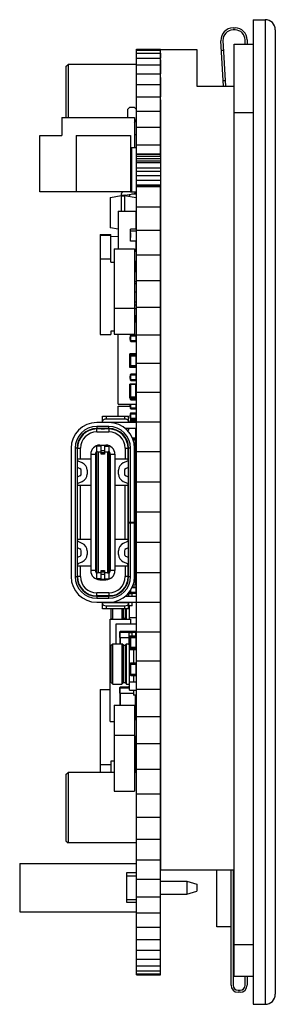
# Model space of a CAD drawing. Header units: millimetres. Extents: x -49 to 165, y -182 to -55.
# Tile 2 of 93: x -49 to -36, y -151 to -102. Entities that reach past the tile are written whole.
import ezdxf

# ---------------------------------------------------------------- set-up
doc = ezdxf.new("R2010")
doc.units = ezdxf.units.MM
doc.header["$LTSCALE"] = 1.21
doc.header["$MEASUREMENT"] = 0
doc.layers.get('0').update_dxf_attribs({"linetype": 'CONTINUOUS'})

msp = doc.modelspace()

# ---------------------------------------------------------------- linework, layer by layer
at = {"color": 7, "linetype": 'Continuous'}
for p, q in [((-37.416, -102.094), (-37.416, -151.054)), ((-37.416, -102.094), (-36.816, -102.094)), ((-36.816, -102.094), (-36.816, -151.054)), ((-38.416, -102.504), (-38.316, -102.504)), ((-38.316, -102.604), (-38.416, -102.604)), ((-36.316, -102.594), (-36.316, -150.554)), ((-38.887, -105.408), (-39.015, -103.138)), ((-38.915, -103.133), (-38.787, -105.408)), ((-38.366, -149.654), (-38.366, -103.304)), ((-38.366, -103.304), (-37.416, -103.304)), ((-37.816, -103.304), (-37.816, -103.104)), ((-37.716, -103.104), (-37.716, -103.304)), ((-43.216, -149.586), (-43.216, -103.562)), ((-43.216, -103.562), (-42.018, -103.562)), ((-43.216, -103.611), (-42.018, -103.611)), ((-43.216, -103.758), (-42.018, -103.758)), ((-42.018, -108.875), (-42.018, -103.562)), ((-42.016, -103.574), (-40.216, -103.574)), ((-42.016, -103.758), (-42.016, -104.003)), ((-40.216, -103.574), (-40.216, -105.408)), ((-38.887, -103.634), (-38.987, -103.634)), ((-43.216, -104.003), (-42.018, -104.003)), ((-42.016, -104.089), (-42.016, -104.782)), ((-43.216, -104.345), (-42.018, -104.345)), ((-43.216, -104.782), (-42.018, -104.782)), ((-42.016, -104.974), (-42.016, -105.934)), ((-38.803, -105.134), (-38.903, -105.134)), ((-43.216, -105.313), (-42.018, -105.313)), ((-40.216, -105.408), (-38.366, -105.408)), ((-43.216, -105.934), (-42.018, -105.934)), ((-42.016, -106.074), (-42.016, -144.374)), ((-43.216, -106.644), (-42.018, -106.644)), ((-38.366, -106.703), (-37.416, -106.703)), ((-43.216, -107.439), (-42.018, -107.439)), ((-43.216, -108.316), (-42.018, -108.316)), ((-43.216, -108.76), (-42.018, -108.76)), ((-43.216, -108.776), (-42.018, -108.776)), ((-43.216, -108.875), (-42.018, -108.875)), ((-43.216, -108.992), (-42.018, -108.992)), ((-43.216, -109.109), (-42.018, -109.109)), ((-43.216, -109.196), (-42.018, -109.196)), ((-43.216, -109.467), (-42.018, -109.467)), ((-43.216, -109.619), (-42.018, -109.619)), ((-43.216, -109.838), (-42.018, -109.838)), ((-43.216, -110.073), (-42.018, -110.073)), ((-43.216, -110.301), (-42.018, -110.301)), ((-43.216, -110.324), (-42.018, -110.324)), ((-43.216, -110.39), (-42.018, -110.39)), ((-42.018, -149.586), (-42.018, -110.324)), ((-43.216, -111.399), (-42.018, -111.399)), ((-43.216, -112.563), (-42.018, -112.563)), ((-43.216, -113.787), (-42.018, -113.787)), ((-43.216, -115.066), (-42.018, -115.066)), ((-43.216, -116.394), (-42.018, -116.394)), ((-43.216, -117.766), (-42.018, -117.766)), ((-43.216, -119.175), (-42.018, -119.175)), ((-43.216, -120.616), (-42.018, -120.616)), ((-43.216, -122.083), (-42.018, -122.083)), ((-43.216, -123.568), (-42.018, -123.568)), ((-43.216, -125.067), (-42.018, -125.067)), ((-43.216, -126.572), (-42.018, -126.572)), ((-43.216, -128.077), (-42.018, -128.077)), ((-43.216, -129.576), (-42.018, -129.576)), ((-43.216, -131.062), (-42.018, -131.062)), ((-43.216, -132.528), (-42.018, -132.528)), ((-43.216, -133.969), (-42.018, -133.969)), ((-43.216, -135.379), (-42.018, -135.379)), ((-43.216, -136.75), (-42.018, -136.75)), ((-43.216, -138.078), (-42.018, -138.078)), ((-43.216, -139.357), (-42.018, -139.357)), ((-43.216, -140.581), (-42.018, -140.581)), ((-43.216, -141.746), (-42.018, -141.746)), ((-43.216, -142.845), (-42.018, -142.845)), ((-43.216, -143.874), (-42.018, -143.874)), ((-42.016, -144.374), (-38.366, -144.374)), ((-39.216, -147.197), (-39.216, -144.374)), ((-38.516, -150.104), (-38.516, -144.374)), ((-38.416, -144.374), (-38.416, -150.104)), ((-43.216, -144.83), (-42.018, -144.83)), ((-43.216, -145.707), (-42.018, -145.707)), ((-43.216, -146.502), (-42.018, -146.502)), ((-43.216, -147.212), (-42.018, -147.212)), ((-38.516, -147.197), (-39.216, -147.197)), ((-43.216, -147.834), (-42.018, -147.834)), ((-38.366, -148.082), (-37.416, -148.082)), ((-43.216, -148.364), (-42.018, -148.364)), ((-43.216, -148.802), (-42.018, -148.802)), ((-43.216, -149.144), (-42.018, -149.144)), ((-43.216, -149.389), (-42.018, -149.389)), ((-43.216, -149.537), (-42.018, -149.537)), ((-43.216, -149.586), (-42.018, -149.586)), ((-38.366, -149.654), (-37.416, -149.654)), ((-37.816, -150.104), (-37.816, -149.654)), ((-37.716, -149.654), (-37.716, -150.104)), ((-38.166, -150.354), (-38.066, -150.354)), ((-38.066, -150.454), (-38.166, -150.454)), ((-37.416, -151.054), (-36.816, -151.054))]:
    msp.add_line(p, q, dxfattribs=at)
at = {"color": 6, "linetype": 'Continuous'}
for p, q in [((-46.716, -104.424), (-46.616, -104.324)), ((-46.716, -104.424), (-46.716, -106.955)), ((-46.616, -104.324), (-46.616, -106.955)), ((-43.216, -104.324), (-46.616, -104.324)), ((-43.566, -106.455), (-43.666, -106.555)), ((-43.666, -106.555), (-43.666, -106.955)), ((-43.316, -106.455), (-43.566, -106.455)), ((-43.216, -106.555), (-43.316, -106.455)), ((-46.916, -106.955), (-46.916, -107.855)), ((-46.916, -106.955), (-43.316, -106.955)), ((-43.316, -106.955), (-43.316, -108.455)), ((-43.316, -107.229), (-43.216, -107.055)), ((-48.016, -110.655), (-48.016, -107.855)), ((-48.016, -107.855), (-46.916, -107.855)), ((-46.216, -107.855), (-46.216, -110.655)), ((-46.216, -107.855), (-43.516, -107.855)), ((-43.516, -107.855), (-43.516, -110.655)), ((-43.216, -107.824), (-43.316, -107.824)), ((-43.516, -108.455), (-43.466, -108.455)), ((-43.466, -108.455), (-43.466, -110.655)), ((-43.466, -108.455), (-43.216, -108.455)), ((-46.216, -110.655), (-48.016, -110.655)), ((-43.516, -110.655), (-46.216, -110.655)), ((-44.516, -110.948), (-44.516, -112.426)), ((-44.516, -110.948), (-44.5, -110.948)), ((-44.5, -110.928), (-43.981, -110.837)), ((-43.981, -110.857), (-44.5, -110.948)), ((-44.5, -110.948), (-44.5, -110.928)), ((-44.5, -112.426), (-44.5, -110.948)), ((-43.981, -110.819), (-43.981, -110.837)), ((-43.801, -110.837), (-43.981, -110.837)), ((-43.981, -110.857), (-43.981, -110.837)), ((-43.981, -110.857), (-43.981, -111.616)), ((-43.981, -110.857), (-43.801, -110.857)), ((-43.801, -110.837), (-43.233, -110.937)), ((-43.801, -110.857), (-43.801, -110.837)), ((-43.801, -110.857), (-43.801, -111.616)), ((-43.233, -110.957), (-43.801, -110.857)), ((-43.784, -110.817), (-43.371, -110.759)), ((-43.551, -110.881), (-43.551, -110.861)), ((-43.541, -110.861), (-43.551, -110.861)), ((-43.541, -110.883), (-43.541, -110.783)), ((-43.516, -110.655), (-43.466, -110.655)), ((-43.466, -110.655), (-43.216, -110.655)), ((-43.216, -110.77), (-43.45, -110.77)), ((-43.233, -110.937), (-43.233, -110.957)), ((-43.233, -110.957), (-43.233, -112.417)), ((-44.116, -111.616), (-44.116, -113.493)), ((-44.116, -111.616), (-43.236, -111.616)), ((-43.236, -112.504), (-43.236, -111.616)), ((-44.5, -112.426), (-44.516, -112.426)), ((-44.5, -112.426), (-44.116, -112.494)), ((-44.5, -112.446), (-44.5, -112.426)), ((-44.116, -112.513), (-44.5, -112.446)), ((-43.516, -113.103), (-43.516, -112.504)), ((-43.216, -112.504), (-43.516, -112.504)), ((-43.216, -112.603), (-43.516, -112.603)), ((-43.236, -112.418), (-43.233, -112.417)), ((-43.233, -112.437), (-43.236, -112.437)), ((-43.233, -112.417), (-43.233, -112.437)), ((-45.016, -112.773), (-45.016, -117.754)), ((-45.016, -112.773), (-44.488, -112.773)), ((-45.016, -112.807), (-44.488, -112.807)), ((-44.488, -114.153), (-44.488, -112.773)), ((-44.488, -112.866), (-44.116, -112.868)), ((-43.517, -112.688), (-43.517, -112.919)), ((-43.517, -112.688), (-43.516, -112.688)), ((-43.517, -112.723), (-43.516, -112.723)), ((-43.517, -112.763), (-43.516, -112.763)), ((-43.516, -112.77), (-43.517, -112.77)), ((-43.517, -112.792), (-43.516, -112.792)), ((-43.517, -112.799), (-43.516, -112.799)), ((-43.517, -112.858), (-43.516, -112.858)), ((-43.517, -112.919), (-43.516, -112.919)), ((-44.316, -113.493), (-44.316, -117.738)), ((-44.316, -113.493), (-43.318, -113.493)), ((-43.216, -113.103), (-43.516, -113.103)), ((-43.318, -113.493), (-43.318, -117.738)), ((-43.252, -113.524), (-43.318, -113.524)), ((-43.318, -113.544), (-43.232, -113.544)), ((-43.252, -113.524), (-43.252, -113.616)), ((-43.236, -113.531), (-43.236, -113.103)), ((-43.236, -113.187), (-43.216, -113.187)), ((-43.232, -113.616), (-43.232, -113.544)), ((-45.016, -113.981), (-44.488, -113.981)), ((-43.216, -113.616), (-43.318, -113.616)), ((-44.488, -114.153), (-44.316, -114.153)), ((-43.216, -114.116), (-43.318, -114.116)), ((-43.236, -114.629), (-43.236, -114.116)), ((-43.236, -114.292), (-43.216, -114.292)), ((-43.236, -114.376), (-43.216, -114.376)), ((-43.216, -114.629), (-43.318, -114.629)), ((-43.216, -115.129), (-43.318, -115.129)), ((-43.318, -115.204), (-43.216, -115.204)), ((-43.216, -115.643), (-43.318, -115.643)), ((-44.316, -116.438), (-43.318, -116.438)), ((-43.216, -116.143), (-43.318, -116.143)), ((-43.318, -116.276), (-43.216, -116.276)), ((-43.216, -116.476), (-43.318, -116.476)), ((-43.247, -116.818), (-43.318, -116.818)), ((-43.318, -116.849), (-43.216, -116.849)), ((-43.247, -116.818), (-43.247, -117.123)), ((-43.247, -117.093), (-43.318, -117.093)), ((-43.318, -117.123), (-43.247, -117.123)), ((-43.318, -117.123), (-43.247, -117.123)), ((-43.236, -117.121), (-43.236, -117.788)), ((-45.016, -117.754), (-44.488, -117.754)), ((-44.488, -117.582), (-44.488, -117.754)), ((-44.316, -117.582), (-44.488, -117.582)), ((-44.316, -117.738), (-43.318, -117.738)), ((-44.116, -121.205), (-44.116, -117.738)), ((-43.523, -117.888), (-43.521, -117.888)), ((-43.523, -117.996), (-43.523, -117.889)), ((-43.523, -117.933), (-43.521, -117.933)), ((-43.521, -117.951), (-43.523, -117.951)), ((-43.521, -117.817), (-43.521, -118.061)), ((-43.521, -117.817), (-43.216, -117.817)), ((-43.49, -118.091), (-43.49, -117.786)), ((-43.247, -117.786), (-43.49, -117.786)), ((-43.247, -117.786), (-43.247, -118.091)), ((-43.236, -117.574), (-43.216, -117.574)), ((-43.216, -117.674), (-43.236, -117.674)), ((-43.216, -117.674), (-43.236, -117.674)), ((-43.236, -117.713), (-43.216, -117.713)), ((-43.523, -117.995), (-43.521, -117.995)), ((-43.523, -117.996), (-43.521, -117.996)), ((-43.247, -118.061), (-43.521, -118.061)), ((-43.49, -118.091), (-43.247, -118.091)), ((-43.49, -118.091), (-43.247, -118.091)), ((-43.236, -118.089), (-43.236, -118.713)), ((-43.236, -118.292), (-43.216, -118.292)), ((-43.221, -118.076), (-43.216, -118.076)), ((-43.216, -118.276), (-43.221, -118.276)), ((-43.551, -118.951), (-43.551, -118.849)), ((-43.541, -118.849), (-43.551, -118.849)), ((-43.541, -118.899), (-43.551, -118.899)), ((-43.541, -118.951), (-43.551, -118.951)), ((-43.551, -119.066), (-43.551, -118.964)), ((-43.541, -118.964), (-43.551, -118.964)), ((-43.541, -118.97), (-43.551, -118.97)), ((-43.541, -119.393), (-43.541, -118.713)), ((-43.216, -118.713), (-43.541, -118.713)), ((-43.541, -118.763), (-43.516, -118.763)), ((-43.541, -118.813), (-43.521, -118.813)), ((-43.523, -118.927), (-43.523, -118.853)), ((-43.523, -118.853), (-43.521, -118.853)), ((-43.523, -118.864), (-43.521, -118.864)), ((-43.521, -118.916), (-43.523, -118.916)), ((-43.523, -118.927), (-43.521, -118.927)), ((-43.523, -119.029), (-43.523, -118.955)), ((-43.521, -118.955), (-43.523, -118.955)), ((-43.521, -118.778), (-43.521, -119.327)), ((-43.521, -118.778), (-43.216, -118.778)), ((-43.521, -118.809), (-43.216, -118.809)), ((-43.516, -118.738), (-43.516, -118.762)), ((-43.241, -118.738), (-43.516, -118.738)), ((-43.49, -119.357), (-43.49, -118.748)), ((-43.247, -118.748), (-43.49, -118.748)), ((-43.247, -118.748), (-43.247, -119.357)), ((-43.241, -118.738), (-43.241, -118.748)), ((-43.236, -118.576), (-43.216, -118.576)), ((-43.541, -119.019), (-43.551, -119.019)), ((-43.541, -119.064), (-43.551, -119.064)), ((-43.541, -119.066), (-43.551, -119.066)), ((-43.551, -119.181), (-43.551, -119.079)), ((-43.541, -119.079), (-43.551, -119.079)), ((-43.541, -119.13), (-43.551, -119.13)), ((-43.541, -119.181), (-43.551, -119.181)), ((-43.551, -119.254), (-43.551, -119.218)), ((-43.541, -119.218), (-43.551, -119.218)), ((-43.541, -119.227), (-43.551, -119.227)), ((-43.541, -119.254), (-43.551, -119.254)), ((-43.541, -119.293), (-43.521, -119.293)), ((-43.541, -119.343), (-43.516, -119.343)), ((-43.216, -119.393), (-43.541, -119.393)), ((-43.523, -118.992), (-43.521, -118.992)), ((-43.521, -119.029), (-43.523, -119.029)), ((-43.523, -119.136), (-43.523, -119.059)), ((-43.523, -119.059), (-43.521, -119.059)), ((-43.523, -119.136), (-43.521, -119.136)), ((-43.523, -119.233), (-43.523, -119.16)), ((-43.521, -119.16), (-43.523, -119.16)), ((-43.523, -119.196), (-43.521, -119.196)), ((-43.521, -119.233), (-43.523, -119.233)), ((-43.521, -119.296), (-43.216, -119.296)), ((-43.247, -119.327), (-43.521, -119.327)), ((-43.516, -119.343), (-43.516, -119.368)), ((-43.241, -119.368), (-43.516, -119.368)), ((-43.49, -119.357), (-43.247, -119.357)), ((-43.241, -119.357), (-43.241, -119.368)), ((-43.236, -119.393), (-43.236, -119.725)), ((-43.236, -119.44), (-43.216, -119.44)), ((-43.216, -119.437), (-43.216, -119.437)), ((-43.523, -119.932), (-43.523, -119.825)), ((-43.523, -119.825), (-43.521, -119.825)), ((-43.523, -119.869), (-43.521, -119.869)), ((-43.521, -119.887), (-43.523, -119.887)), ((-43.523, -119.932), (-43.521, -119.932)), ((-43.521, -119.753), (-43.521, -119.997)), ((-43.521, -119.753), (-43.216, -119.753)), ((-43.49, -120.028), (-43.49, -119.723)), ((-43.247, -119.723), (-43.49, -119.723)), ((-43.247, -119.723), (-43.247, -120.028)), ((-43.551, -120.774), (-43.551, -120.349)), ((-43.541, -120.349), (-43.551, -120.349)), ((-43.541, -120.362), (-43.551, -120.362)), ((-43.541, -120.385), (-43.551, -120.385)), ((-43.541, -120.419), (-43.551, -120.419)), ((-43.541, -120.422), (-43.551, -120.422)), ((-43.541, -120.913), (-43.541, -120.211)), ((-43.216, -120.211), (-43.541, -120.211)), ((-43.541, -120.261), (-43.516, -120.261)), ((-43.516, -120.311), (-43.541, -120.311)), ((-43.247, -119.997), (-43.521, -119.997)), ((-43.516, -120.236), (-43.516, -120.866)), ((-43.241, -120.236), (-43.516, -120.236)), ((-43.49, -120.028), (-43.247, -120.028)), ((-43.241, -120.866), (-43.241, -120.236)), ((-43.216, -120.311), (-43.241, -120.311)), ((-43.241, -120.333), (-43.216, -120.333)), ((-43.236, -120.025), (-43.236, -120.211)), ((-43.541, -120.474), (-43.551, -120.474)), ((-43.541, -120.524), (-43.551, -120.524)), ((-43.541, -120.537), (-43.551, -120.537)), ((-43.541, -120.639), (-43.551, -120.639)), ((-43.541, -120.65), (-43.551, -120.65)), ((-43.541, -120.653), (-43.551, -120.653)), ((-43.541, -120.704), (-43.551, -120.704)), ((-43.541, -120.755), (-43.551, -120.755)), ((-43.541, -120.774), (-43.551, -120.774)), ((-43.516, -120.791), (-43.541, -120.791)), ((-43.541, -120.841), (-43.516, -120.841)), ((-43.216, -120.891), (-43.541, -120.891)), ((-43.216, -120.913), (-43.541, -120.913)), ((-43.521, -120.913), (-43.521, -120.965)), ((-43.241, -120.866), (-43.516, -120.866)), ((-43.49, -120.996), (-43.49, -120.913)), ((-43.247, -120.913), (-43.247, -120.996)), ((-43.216, -120.791), (-43.241, -120.791)), ((-44.116, -121.205), (-43.236, -121.205)), ((-44.116, -121.805), (-44.116, -121.304)), ((-44.116, -121.304), (-43.523, -121.304)), ((-43.523, -121.345), (-43.523, -121.238)), ((-43.523, -121.238), (-43.521, -121.238)), ((-43.523, -121.282), (-43.521, -121.282)), ((-43.521, -121.3), (-43.523, -121.3)), ((-43.523, -121.345), (-43.521, -121.345)), ((-43.247, -120.965), (-43.521, -120.965)), ((-43.521, -121.205), (-43.521, -121.41)), ((-43.247, -121.41), (-43.521, -121.41)), ((-43.49, -120.996), (-43.247, -120.996)), ((-43.49, -121.441), (-43.49, -121.205)), ((-43.247, -121.205), (-43.247, -121.441)), ((-43.236, -120.994), (-43.236, -121.205)), ((-43.236, -121.166), (-43.216, -121.166)), ((-44.906, -122.125), (-44.906, -121.805)), ((-44.906, -121.805), (-43.606, -121.805)), ((-44.706, -121.955), (-44.706, -121.805)), ((-43.806, -121.805), (-43.806, -121.955)), ((-43.606, -122.125), (-43.606, -121.805)), ((-43.523, -121.868), (-43.523, -121.761)), ((-43.523, -121.761), (-43.521, -121.761)), ((-43.523, -121.806), (-43.521, -121.806)), ((-43.521, -121.823), (-43.523, -121.823)), ((-43.523, -121.868), (-43.521, -121.868)), ((-43.521, -121.689), (-43.521, -121.933)), ((-43.521, -121.689), (-43.216, -121.689)), ((-43.49, -121.441), (-43.247, -121.441)), ((-43.49, -121.964), (-43.49, -121.659)), ((-43.247, -121.659), (-43.49, -121.659)), ((-43.247, -121.659), (-43.247, -121.964)), ((-43.236, -121.438), (-43.236, -121.661)), ((-43.216, -122.125), (-45.186, -122.125)), ((-45.186, -122.325), (-45.186, -122.425)), ((-44.586, -122.325), (-45.186, -122.325)), ((-44.906, -122.105), (-43.606, -122.105)), ((-43.806, -121.955), (-44.706, -121.955)), ((-44.586, -122.425), (-44.586, -122.325)), ((-44.506, -122.105), (-44.506, -122.125)), ((-44.356, -122.125), (-44.356, -122.105)), ((-44.156, -122.105), (-44.156, -122.125)), ((-44.006, -122.125), (-44.006, -122.105)), ((-43.262, -122.113), (-43.606, -122.113)), ((-43.523, -122.113), (-43.523, -122.101)), ((-43.523, -122.101), (-43.521, -122.101)), ((-43.247, -121.933), (-43.521, -121.933)), ((-43.521, -122.03), (-43.521, -122.113)), ((-43.521, -122.03), (-43.216, -122.03)), ((-43.49, -121.964), (-43.247, -121.964)), ((-43.49, -122.113), (-43.49, -121.999)), ((-43.247, -121.999), (-43.49, -121.999)), ((-43.262, -122.113), (-43.262, -122.125)), ((-43.247, -121.999), (-43.247, -122.117)), ((-43.236, -121.962), (-43.236, -122.001)), ((-45.856, -122.69), (-45.856, -122.717)), ((-45.736, -122.595), (-45.701, -122.595)), ((-44.586, -122.425), (-45.186, -122.425)), ((-45.186, -122.595), (-45.186, -122.445)), ((-44.393, -122.445), (-45.186, -122.445)), ((-45.186, -122.595), (-44.586, -122.595)), ((-44.961, -122.445), (-44.961, -122.425)), ((-44.961, -122.439), (-44.811, -122.439)), ((-44.811, -122.425), (-44.811, -122.445)), ((-44.586, -122.445), (-44.586, -122.595)), ((-43.216, -122.425), (-43.762, -122.425)), ((-43.696, -122.445), (-43.742, -122.445)), ((-43.696, -122.487), (-43.696, -122.445)), ((-43.648, -122.54), (-43.606, -122.505)), ((-43.606, -122.425), (-43.606, -122.505)), ((-43.262, -122.425), (-43.262, -122.933)), ((-43.232, -122.903), (-43.232, -122.425)), ((-43.232, -122.657), (-43.216, -122.657)), ((-45.196, -123.3), (-45.196, -129.89)), ((-44.961, -123.3), (-45.196, -123.3)), ((-45.036, -123.3), (-45.036, -123.25)), ((-45.036, -123.25), (-44.736, -123.25)), ((-44.961, -123.7), (-44.961, -123.25)), ((-44.961, -123.257), (-44.811, -123.257)), ((-44.811, -123.25), (-44.811, -123.7)), ((-44.811, -123.3), (-44.576, -123.3)), ((-44.736, -123.25), (-44.736, -123.3)), ((-44.576, -129.89), (-44.576, -123.3)), ((-43.232, -122.903), (-43.412, -122.903)), ((-43.399, -122.933), (-43.262, -122.933)), ((-43.262, -122.984), (-43.378, -122.984)), ((-43.256, -122.995), (-43.375, -122.995)), ((-43.262, -122.984), (-43.262, -122.995)), ((-43.256, -130.195), (-43.256, -122.995)), ((-43.256, -123.014), (-43.232, -123.014)), ((-43.256, -123.145), (-43.216, -123.145)), ((-43.253, -122.932), (-43.247, -122.932)), ((-43.247, -122.929), (-43.247, -122.932)), ((-43.236, -122.93), (-43.236, -122.998)), ((-43.232, -123.145), (-43.232, -123.014)), ((-46.466, -123.405), (-46.466, -129.785)), ((-46.266, -123.405), (-46.266, -129.785)), ((-46.166, -123.405), (-46.266, -123.405)), ((-46.166, -123.405), (-46.166, -129.785)), ((-46.146, -124.013), (-46.146, -123.4)), ((-46.146, -123.405), (-45.996, -123.405)), ((-45.996, -123.945), (-45.996, -123.405)), ((-45.486, -123.7), (-45.486, -129.49)), ((-45.486, -123.7), (-45.256, -123.7)), ((-45.256, -123.7), (-45.256, -129.49)), ((-45.236, -123.67), (-45.236, -124.02)), ((-45.236, -123.67), (-45.201, -123.67)), ((-45.196, -123.556), (-45.111, -123.59)), ((-45.111, -123.59), (-45.111, -129.6)), ((-45.111, -123.59), (-44.961, -123.59)), ((-44.811, -123.525), (-44.961, -123.525)), ((-44.961, -123.618), (-44.811, -123.618)), ((-44.811, -123.7), (-44.961, -123.7)), ((-44.811, -123.59), (-44.661, -123.59)), ((-44.661, -123.59), (-44.576, -123.556)), ((-44.661, -123.59), (-44.661, -129.6)), ((-44.575, -123.67), (-44.57, -123.67)), ((-44.57, -123.67), (-44.536, -123.67)), ((-44.536, -125.52), (-44.536, -123.67)), ((-44.516, -123.7), (-44.516, -129.49)), ((-44.516, -123.7), (-44.286, -123.7)), ((-44.286, -123.7), (-44.286, -129.49)), ((-43.776, -123.405), (-43.776, -123.945)), ((-43.776, -123.405), (-43.626, -123.405)), ((-43.626, -124.013), (-43.626, -123.4)), ((-43.606, -129.785), (-43.606, -123.405)), ((-43.506, -123.405), (-43.606, -123.405)), ((-43.506, -127.095), (-43.506, -123.405)), ((-43.306, -129.785), (-43.306, -123.405)), ((-43.216, -123.395), (-43.256, -123.395)), ((-43.256, -123.41), (-43.216, -123.41)), ((-43.256, -123.455), (-43.216, -123.455)), ((-43.232, -123.41), (-43.232, -123.395)), ((-46.166, -124.347), (-46.025, -124.409)), ((-45.486, -123.945), (-46.146, -123.945)), ((-46.146, -124.833), (-46.146, -124.356)), ((-45.905, -124.135), (-46.106, -124.046)), ((-45.196, -124.02), (-45.236, -124.02)), ((-44.536, -124.02), (-44.576, -124.02)), ((-43.626, -123.945), (-44.286, -123.945)), ((-43.665, -124.046), (-43.867, -124.135)), ((-43.746, -124.409), (-43.606, -124.347)), ((-43.626, -124.356), (-43.626, -124.833)), ((-43.306, -124.245), (-43.256, -124.245)), ((-43.256, -123.955), (-43.216, -123.955)), ((-43.216, -124.185), (-43.256, -124.185)), ((-43.256, -124.205), (-43.216, -124.205)), ((-46.025, -124.78), (-46.166, -124.842)), ((-45.966, -124.689), (-45.966, -124.501)), ((-45.666, -124.501), (-45.666, -124.689)), ((-44.106, -124.689), (-44.106, -124.501)), ((-43.806, -124.501), (-43.806, -124.689)), ((-43.606, -124.842), (-43.746, -124.78)), ((-43.626, -124.625), (-43.606, -124.625)), ((-43.306, -124.625), (-43.256, -124.625)), ((-43.216, -124.445), (-43.256, -124.445)), ((-43.256, -124.745), (-43.216, -124.745)), ((-43.217, -124.458), (-43.216, -124.458)), ((-43.216, -124.658), (-43.217, -124.658)), ((-46.146, -128.013), (-46.146, -125.176)), ((-46.146, -125.245), (-45.486, -125.245)), ((-46.106, -125.143), (-45.905, -125.055)), ((-45.996, -127.945), (-45.996, -125.245)), ((-45.236, -125.17), (-45.236, -125.52)), ((-45.236, -125.17), (-45.196, -125.17)), ((-44.576, -125.17), (-44.536, -125.17)), ((-44.286, -125.245), (-43.626, -125.245)), ((-43.867, -125.055), (-43.665, -125.143)), ((-43.776, -127.945), (-43.776, -125.245)), ((-43.626, -128.013), (-43.626, -125.176)), ((-43.216, -124.945), (-43.256, -124.945)), ((-43.256, -125.245), (-43.216, -125.245)), ((-45.196, -125.52), (-45.236, -125.52)), ((-45.236, -125.72), (-45.236, -125.97)), ((-45.236, -125.72), (-45.196, -125.72)), ((-44.536, -125.52), (-44.576, -125.52)), ((-44.576, -125.72), (-44.536, -125.72)), ((-44.571, -125.52), (-44.571, -125.72)), ((-44.536, -125.97), (-44.536, -125.72)), ((-43.626, -125.523), (-43.606, -125.495)), ((-43.606, -125.645), (-43.626, -125.645)), ((-43.216, -125.445), (-43.256, -125.445)), ((-43.216, -125.525), (-43.256, -125.525)), ((-43.256, -125.745), (-43.216, -125.745)), ((-45.196, -125.97), (-45.236, -125.97)), ((-45.236, -126.22), (-45.236, -126.47)), ((-45.236, -126.22), (-45.196, -126.22)), ((-44.536, -125.97), (-44.576, -125.97)), ((-44.576, -126.22), (-44.536, -126.22)), ((-44.571, -125.97), (-44.571, -126.22)), ((-44.536, -126.47), (-44.536, -126.22)), ((-43.626, -126.046), (-43.606, -126.018)), ((-43.216, -125.945), (-43.256, -125.945)), ((-43.256, -126.245), (-43.216, -126.245)), ((-43.236, -125.945), (-43.236, -126.245)), ((-43.232, -125.955), (-43.236, -125.955)), ((-43.232, -125.955), (-43.232, -125.945)), ((-45.196, -126.47), (-45.236, -126.47)), ((-45.236, -126.72), (-45.236, -126.97)), ((-45.236, -126.72), (-45.196, -126.72)), ((-44.536, -126.47), (-44.576, -126.47)), ((-44.576, -126.72), (-44.536, -126.72)), ((-44.571, -126.47), (-44.571, -126.72)), ((-44.536, -126.97), (-44.536, -126.72)), ((-43.216, -126.445), (-43.256, -126.445)), ((-43.216, -126.665), (-43.256, -126.665)), ((-43.256, -126.745), (-43.216, -126.745)), ((-43.236, -126.665), (-43.236, -126.745)), ((-45.196, -126.97), (-45.236, -126.97)), ((-45.236, -127.22), (-45.236, -127.47)), ((-45.236, -127.22), (-45.196, -127.22)), ((-44.536, -126.97), (-44.576, -126.97)), ((-44.576, -127.22), (-44.536, -127.22)), ((-44.571, -126.97), (-44.571, -127.22)), ((-44.536, -127.47), (-44.536, -127.22)), ((-43.606, -127.172), (-43.626, -127.143)), ((-43.306, -127.095), (-43.606, -127.095)), ((-43.606, -127.105), (-43.306, -127.105)), ((-43.506, -129.785), (-43.506, -127.105)), ((-43.336, -127.095), (-43.336, -127.105)), ((-43.216, -126.945), (-43.256, -126.945)), ((-43.216, -127.081), (-43.256, -127.081)), ((-43.256, -127.245), (-43.216, -127.245)), ((-43.247, -126.945), (-43.247, -127.081)), ((-45.196, -127.47), (-45.236, -127.47)), ((-45.236, -127.67), (-45.236, -128.02)), ((-45.236, -127.67), (-45.196, -127.67)), ((-44.536, -127.47), (-44.576, -127.47)), ((-44.576, -127.67), (-44.536, -127.67)), ((-44.571, -127.47), (-44.571, -127.67)), ((-44.536, -129.52), (-44.536, -127.67)), ((-43.626, -127.545), (-43.606, -127.545)), ((-43.606, -127.695), (-43.626, -127.666)), ((-43.216, -127.445), (-43.256, -127.445)), ((-43.216, -127.663), (-43.256, -127.663)), ((-43.256, -127.745), (-43.216, -127.745)), ((-43.236, -127.445), (-43.236, -127.663)), ((-45.486, -127.945), (-46.146, -127.945)), ((-45.905, -128.135), (-46.106, -128.046)), ((-45.196, -128.02), (-45.236, -128.02)), ((-44.536, -128.02), (-44.576, -128.02)), ((-43.626, -127.945), (-44.286, -127.945)), ((-43.665, -128.046), (-43.867, -128.135)), ((-43.216, -127.945), (-43.256, -127.945)), ((-43.247, -128.178), (-43.256, -128.178)), ((-43.256, -128.208), (-43.247, -128.208)), ((-43.256, -128.245), (-43.216, -128.245)), ((-43.247, -127.945), (-43.247, -128.208)), ((-43.236, -128.206), (-43.236, -128.245)), ((-46.166, -128.347), (-46.025, -128.409)), ((-46.146, -128.833), (-46.146, -128.356)), ((-45.966, -128.689), (-45.966, -128.501)), ((-45.666, -128.501), (-45.666, -128.689)), ((-44.106, -128.689), (-44.106, -128.501)), ((-43.806, -128.501), (-43.806, -128.689)), ((-43.746, -128.409), (-43.606, -128.347)), ((-43.626, -128.356), (-43.626, -128.833)), ((-43.606, -128.565), (-43.626, -128.565)), ((-43.256, -128.565), (-43.306, -128.565)), ((-43.216, -128.445), (-43.256, -128.445)), ((-43.256, -128.483), (-43.236, -128.483)), ((-43.247, -128.498), (-43.256, -128.498)), ((-43.256, -128.528), (-43.216, -128.528)), ((-43.256, -128.745), (-43.216, -128.745)), ((-43.247, -128.498), (-43.247, -128.745)), ((-43.241, -128.483), (-43.241, -128.498)), ((-43.236, -128.445), (-43.236, -128.483)), ((-46.025, -128.78), (-46.166, -128.842)), ((-46.146, -129.79), (-46.146, -129.176)), ((-46.146, -129.245), (-45.486, -129.245)), ((-46.106, -129.143), (-45.905, -129.055)), ((-45.996, -129.785), (-45.996, -129.245)), ((-45.236, -129.17), (-45.236, -129.52)), ((-45.236, -129.17), (-45.196, -129.17)), ((-44.576, -129.17), (-44.536, -129.17)), ((-44.286, -129.245), (-43.626, -129.245)), ((-43.867, -129.055), (-43.665, -129.143)), ((-43.776, -129.245), (-43.776, -129.785)), ((-43.606, -128.842), (-43.746, -128.78)), ((-43.626, -129.79), (-43.626, -129.176)), ((-43.306, -128.945), (-43.256, -128.945)), ((-43.216, -128.985), (-43.256, -128.985)), ((-43.256, -129.005), (-43.216, -129.005)), ((-43.256, -129.235), (-43.216, -129.235)), ((-45.256, -129.49), (-45.486, -129.49)), ((-45.201, -129.52), (-45.236, -129.52)), ((-45.111, -129.6), (-45.196, -129.633)), ((-44.961, -129.6), (-45.111, -129.6)), ((-44.961, -129.94), (-44.961, -129.49)), ((-44.961, -129.49), (-44.811, -129.49)), ((-44.811, -129.572), (-44.961, -129.572)), ((-44.961, -129.665), (-44.811, -129.665)), ((-44.811, -129.49), (-44.811, -129.94)), ((-44.661, -129.6), (-44.811, -129.6)), ((-44.661, -129.6), (-44.576, -129.633)), ((-44.575, -129.52), (-44.57, -129.52)), ((-44.536, -129.52), (-44.57, -129.52)), ((-44.286, -129.49), (-44.516, -129.49)), ((-43.256, -129.735), (-43.216, -129.735)), ((-46.266, -129.785), (-46.166, -129.785)), ((-45.996, -129.785), (-46.146, -129.785)), ((-44.961, -129.89), (-45.196, -129.89)), ((-45.036, -129.94), (-45.036, -129.89)), ((-45.036, -129.94), (-44.736, -129.94)), ((-44.811, -129.933), (-44.961, -129.933)), ((-44.811, -129.89), (-44.576, -129.89)), ((-44.736, -129.89), (-44.736, -129.94)), ((-43.626, -129.785), (-43.776, -129.785)), ((-43.606, -129.785), (-43.506, -129.785)), ((-43.375, -130.195), (-43.256, -130.195)), ((-43.216, -129.785), (-43.256, -129.785)), ((-43.256, -129.805), (-43.216, -129.805)), ((-43.216, -130.045), (-43.256, -130.045)), ((-43.247, -129.785), (-43.247, -129.805)), ((-43.236, -130.045), (-43.236, -130.306)), ((-45.856, -130.5), (-45.856, -130.472)), ((-45.737, -130.595), (-45.701, -130.595)), ((-44.586, -130.595), (-45.186, -130.595)), ((-45.186, -130.745), (-45.186, -130.595)), ((-44.586, -130.595), (-44.586, -130.745)), ((-43.696, -130.745), (-43.696, -130.702)), ((-43.606, -130.685), (-43.647, -130.65)), ((-43.606, -130.685), (-43.606, -130.765)), ((-43.436, -130.64), (-43.586, -130.64)), ((-43.586, -130.765), (-43.586, -130.64)), ((-43.566, -130.555), (-43.566, -130.64)), ((-43.523, -130.505), (-43.523, -130.497)), ((-43.523, -130.505), (-43.521, -130.505)), ((-43.523, -130.507), (-43.521, -130.507)), ((-43.521, -130.488), (-43.521, -130.578)), ((-43.247, -130.578), (-43.521, -130.578)), ((-43.49, -130.609), (-43.49, -130.444)), ((-43.49, -130.609), (-43.247, -130.609)), ((-43.436, -130.765), (-43.436, -130.64)), ((-43.43, -130.335), (-43.216, -130.335)), ((-43.247, -130.304), (-43.418, -130.304)), ((-43.247, -130.304), (-43.247, -130.609)), ((-43.236, -130.607), (-43.236, -130.765)), ((-44.393, -130.745), (-45.186, -130.745)), ((-45.186, -130.765), (-44.586, -130.765)), ((-45.186, -130.765), (-45.186, -130.865)), ((-45.186, -130.865), (-44.586, -130.865)), ((-45.186, -131.065), (-43.216, -131.065)), ((-44.961, -130.765), (-44.961, -130.745)), ((-44.811, -130.75), (-44.961, -130.75)), ((-44.906, -131.385), (-44.906, -131.065)), ((-43.606, -131.085), (-44.906, -131.085)), ((-44.811, -130.745), (-44.811, -130.765)), ((-44.586, -130.865), (-44.586, -130.765)), ((-44.506, -131.065), (-44.506, -131.085)), ((-44.356, -131.085), (-44.356, -131.065)), ((-44.156, -131.065), (-44.156, -131.085)), ((-44.006, -131.085), (-44.006, -131.065)), ((-43.762, -130.765), (-43.216, -130.765)), ((-43.696, -130.745), (-43.742, -130.745)), ((-43.606, -131.385), (-43.606, -131.065)), ((-43.586, -131.24), (-43.586, -131.065)), ((-43.436, -131.24), (-43.436, -131.065)), ((-43.236, -131.065), (-43.236, -132.133)), ((-43.606, -131.385), (-44.906, -131.385)), ((-44.706, -131.235), (-43.806, -131.235)), ((-44.706, -131.385), (-44.706, -131.235)), ((-44.466, -131.87), (-44.466, -131.385)), ((-44.396, -131.897), (-44.396, -131.385)), ((-43.936, -131.385), (-43.936, -131.897)), ((-43.866, -131.87), (-43.866, -131.385)), ((-43.806, -131.235), (-43.806, -131.385)), ((-43.776, -131.385), (-43.776, -131.87)), ((-43.706, -131.897), (-43.706, -131.385)), ((-43.436, -131.24), (-43.586, -131.24)), ((-43.566, -131.897), (-43.566, -131.24)), ((-43.216, -131.365), (-43.236, -131.365)), ((-44.516, -131.897), (-43.516, -131.897)), ((-44.516, -136.998), (-44.516, -131.897)), ((-44.44, -131.897), (-44.466, -131.87)), ((-44.216, -132.133), (-43.217, -132.133)), ((-44.216, -133.128), (-44.216, -132.133)), ((-43.892, -131.897), (-43.866, -131.87)), ((-43.776, -131.87), (-43.866, -131.87)), ((-43.75, -131.897), (-43.776, -131.87)), ((-43.236, -131.84), (-43.566, -131.84)), ((-43.516, -131.897), (-43.516, -132.133)), ((-43.216, -131.911), (-43.236, -131.911)), ((-43.216, -131.99), (-43.236, -131.99)), ((-44.052, -132.553), (-43.232, -132.553)), ((-44.052, -132.553), (-44.052, -132.823)), ((-43.262, -132.523), (-44.022, -132.523)), ((-44.022, -132.823), (-44.022, -132.523)), ((-43.436, -132.578), (-43.586, -132.578)), ((-43.586, -132.578), (-43.586, -133.174)), ((-43.436, -132.742), (-43.436, -132.578)), ((-43.262, -132.523), (-43.262, -132.742)), ((-43.232, -132.742), (-43.232, -132.553)), ((-43.216, -132.44), (-43.217, -132.44)), ((-43.216, -132.473), (-43.217, -132.473)), ((-44.466, -133.198), (-44.396, -133.128)), ((-44.396, -133.128), (-43.936, -133.128)), ((-44.396, -135.128), (-44.396, -133.128)), ((-44.052, -132.823), (-43.586, -132.823)), ((-44.042, -132.823), (-44.042, -133.128)), ((-44.012, -133.128), (-44.012, -132.823)), ((-43.866, -133.198), (-43.936, -133.128)), ((-43.936, -133.128), (-43.936, -135.128)), ((-43.776, -133.198), (-43.706, -133.128)), ((-43.706, -133.128), (-43.586, -133.128)), ((-43.706, -135.128), (-43.706, -133.128)), ((-43.541, -132.828), (-43.566, -132.828)), ((-43.566, -135.428), (-43.566, -132.828)), ((-43.541, -132.88), (-43.551, -132.88)), ((-43.551, -132.916), (-43.551, -132.88)), ((-43.541, -132.893), (-43.551, -132.893)), ((-43.541, -132.916), (-43.551, -132.916)), ((-43.541, -132.953), (-43.551, -132.953)), ((-43.551, -133.055), (-43.551, -132.953)), ((-43.541, -133.005), (-43.551, -133.005)), ((-43.541, -133.055), (-43.551, -133.055)), ((-43.541, -133.068), (-43.551, -133.068)), ((-43.551, -133.17), (-43.551, -133.068)), ((-43.541, -133.17), (-43.551, -133.17)), ((-43.216, -132.742), (-43.541, -132.742)), ((-43.541, -133.422), (-43.541, -132.742)), ((-43.541, -132.792), (-43.521, -132.792)), ((-43.521, -132.842), (-43.541, -132.842)), ((-43.521, -132.871), (-43.523, -132.871)), ((-43.523, -132.945), (-43.523, -132.871)), ((-43.521, -132.908), (-43.523, -132.908)), ((-43.521, -132.945), (-43.523, -132.945)), ((-43.521, -132.969), (-43.523, -132.969)), ((-43.523, -133.046), (-43.523, -132.969)), ((-43.523, -132.972), (-43.521, -132.972)), ((-43.523, -133.009), (-43.521, -133.009)), ((-43.523, -133.046), (-43.521, -133.046)), ((-43.521, -133.076), (-43.523, -133.076)), ((-43.523, -133.15), (-43.523, -133.076)), ((-43.521, -133.113), (-43.523, -133.113)), ((-43.521, -133.15), (-43.523, -133.15)), ((-43.521, -132.778), (-43.216, -132.778)), ((-43.521, -132.778), (-43.521, -133.326)), ((-43.521, -132.808), (-43.216, -132.808)), ((-43.247, -132.747), (-43.49, -132.747)), ((-43.49, -133.357), (-43.49, -132.747)), ((-43.247, -132.747), (-43.247, -133.357)), ((-43.216, -132.723), (-43.217, -132.723)), ((-44.466, -135.058), (-44.466, -133.198)), ((-43.866, -133.198), (-43.776, -133.198)), ((-43.866, -135.058), (-43.866, -133.198)), ((-43.776, -133.198), (-43.776, -135.058)), ((-43.566, -133.174), (-43.586, -133.174)), ((-43.566, -133.228), (-43.551, -133.228)), ((-43.541, -133.184), (-43.551, -133.184)), ((-43.551, -133.286), (-43.551, -133.184)), ((-43.541, -133.235), (-43.551, -133.235)), ((-43.541, -133.286), (-43.551, -133.286)), ((-43.521, -133.322), (-43.541, -133.322)), ((-43.541, -133.372), (-43.516, -133.372)), ((-43.216, -133.422), (-43.541, -133.422)), ((-43.523, -133.178), (-43.521, -133.178)), ((-43.523, -133.252), (-43.523, -133.178)), ((-43.523, -133.187), (-43.521, -133.187)), ((-43.523, -133.224), (-43.521, -133.224)), ((-43.521, -133.241), (-43.523, -133.241)), ((-43.523, -133.252), (-43.521, -133.252)), ((-43.521, -133.296), (-43.216, -133.296)), ((-43.247, -133.326), (-43.521, -133.326)), ((-43.516, -133.343), (-43.516, -133.397)), ((-43.241, -133.397), (-43.516, -133.397)), ((-43.49, -133.357), (-43.247, -133.357)), ((-43.366, -133.422), (-43.366, -134.088)), ((-43.241, -133.356), (-43.241, -133.397)), ((-43.521, -134.118), (-43.216, -134.118)), ((-43.521, -134.118), (-43.521, -134.667)), ((-43.521, -134.149), (-43.216, -134.149)), ((-43.247, -134.088), (-43.49, -134.088)), ((-43.49, -134.697), (-43.49, -134.088)), ((-43.247, -134.088), (-43.247, -134.697)), ((-43.523, -134.193), (-43.521, -134.193)), ((-43.523, -134.286), (-43.523, -134.193)), ((-43.523, -134.204), (-43.521, -134.204)), ((-43.521, -134.211), (-43.523, -134.211)), ((-43.521, -134.248), (-43.523, -134.248)), ((-43.521, -134.285), (-43.523, -134.285)), ((-43.521, -134.286), (-43.523, -134.286)), ((-43.521, -134.295), (-43.523, -134.295)), ((-43.523, -134.386), (-43.523, -134.295)), ((-43.521, -134.309), (-43.523, -134.309)), ((-43.523, -134.312), (-43.521, -134.312)), ((-43.523, -134.349), (-43.521, -134.349)), ((-43.523, -134.386), (-43.521, -134.386)), ((-43.523, -134.386), (-43.521, -134.386)), ((-43.523, -134.399), (-43.521, -134.399)), ((-43.523, -134.49), (-43.523, -134.399)), ((-43.521, -134.416), (-43.523, -134.416)), ((-43.521, -134.453), (-43.523, -134.453)), ((-43.521, -134.49), (-43.523, -134.49)), ((-43.521, -134.49), (-43.523, -134.49)), ((-43.521, -134.499), (-43.523, -134.499)), ((-43.523, -134.592), (-43.523, -134.499)), ((-43.523, -134.518), (-43.521, -134.518)), ((-43.523, -134.527), (-43.521, -134.527)), ((-43.523, -134.564), (-43.521, -134.564)), ((-43.521, -134.581), (-43.523, -134.581)), ((-43.523, -134.592), (-43.521, -134.592)), ((-43.523, -134.592), (-43.521, -134.592)), ((-43.521, -134.636), (-43.216, -134.636)), ((-44.466, -135.058), (-44.396, -135.128)), ((-44.396, -135.128), (-43.936, -135.128)), ((-43.866, -135.058), (-43.936, -135.128)), ((-43.866, -135.058), (-43.776, -135.058)), ((-43.776, -135.058), (-43.706, -135.128)), ((-43.706, -135.128), (-43.566, -135.128)), ((-43.216, -135.028), (-43.566, -135.028)), ((-43.247, -134.667), (-43.521, -134.667)), ((-43.49, -134.697), (-43.247, -134.697)), ((-43.49, -134.697), (-43.247, -134.697)), ((-43.366, -134.697), (-43.366, -135.028)), ((-43.236, -135.028), (-43.236, -135.428)), ((-43.216, -135.078), (-43.236, -135.078)), ((-45.016, -135.403), (-44.516, -135.403)), ((-45.016, -135.403), (-45.016, -139.524)), ((-44.052, -135.317), (-43.566, -135.317)), ((-44.052, -135.317), (-44.052, -135.587)), ((-44.052, -135.587), (-43.366, -135.587)), ((-44.042, -135.587), (-44.042, -136.174)), ((-43.566, -135.287), (-44.022, -135.287)), ((-44.022, -135.587), (-44.022, -135.287)), ((-44.012, -136.174), (-44.012, -135.587)), ((-43.566, -135.274), (-43.616, -135.274)), ((-43.616, -135.274), (-43.616, -135.287)), ((-43.566, -135.428), (-43.236, -135.428)), ((-43.366, -135.428), (-43.366, -135.678)), ((-43.216, -135.678), (-43.366, -135.678)), ((-43.272, -135.678), (-43.272, -136.587)), ((-43.242, -136.587), (-43.242, -135.678)), ((-44.316, -136.174), (-43.318, -136.174)), ((-44.316, -136.174), (-44.316, -140.451)), ((-43.318, -136.174), (-43.318, -140.451)), ((-43.232, -136.587), (-43.318, -136.587)), ((-43.262, -136.587), (-43.262, -136.887)), ((-43.242, -136.136), (-43.216, -136.136)), ((-43.241, -136.208), (-43.242, -136.208)), ((-43.216, -136.233), (-43.242, -136.233)), ((-43.241, -136.201), (-43.241, -136.208)), ((-43.232, -136.857), (-43.232, -136.587)), ((-44.516, -136.998), (-44.316, -136.998)), ((-43.232, -136.857), (-43.318, -136.857)), ((-43.318, -136.887), (-43.262, -136.887)), ((-43.216, -136.874), (-43.237, -136.874)), ((-43.216, -136.624), (-43.232, -136.624)), ((-44.316, -137.665), (-43.318, -137.665)), ((-43.247, -137.743), (-43.318, -137.743)), ((-43.318, -137.773), (-43.216, -137.773)), ((-43.216, -137.84), (-43.318, -137.84)), ((-43.247, -137.85), (-43.318, -137.85)), ((-43.247, -137.865), (-43.318, -137.865)), ((-43.318, -137.896), (-43.216, -137.896)), ((-43.318, -137.926), (-43.216, -137.926)), ((-43.247, -137.743), (-43.247, -137.84)), ((-43.247, -137.85), (-43.247, -138.475)), ((-43.22, -137.881), (-43.216, -137.881)), ((-43.318, -138.414), (-43.216, -138.414)), ((-43.247, -138.444), (-43.318, -138.444)), ((-43.318, -138.475), (-43.247, -138.475)), ((-43.241, -138.495), (-43.318, -138.495)), ((-43.216, -138.52), (-43.318, -138.52)), ((-43.266, -138.629), (-43.266, -138.52)), ((-43.241, -138.474), (-43.241, -138.495)), ((-44.316, -138.96), (-44.488, -138.96)), ((-44.488, -138.96), (-44.488, -139.524)), ((-43.216, -138.629), (-43.318, -138.629)), ((-43.241, -138.654), (-43.318, -138.654)), ((-43.241, -138.654), (-43.241, -139.284)), ((-43.241, -138.729), (-43.216, -138.729)), ((-43.241, -138.737), (-43.216, -138.737)), ((-43.216, -138.757), (-43.241, -138.757)), ((-43.241, -138.857), (-43.216, -138.857)), ((-46.716, -139.624), (-46.616, -139.524)), ((-44.316, -139.524), (-46.616, -139.524)), ((-46.616, -139.524), (-46.616, -143.024)), ((-45.016, -139.13), (-44.488, -139.13)), ((-43.241, -139.284), (-43.318, -139.284)), ((-43.216, -139.309), (-43.318, -139.309)), ((-43.241, -139.412), (-43.318, -139.412)), ((-43.266, -139.435), (-43.318, -139.435)), ((-43.318, -139.485), (-43.216, -139.485)), ((-43.216, -139.524), (-43.318, -139.524)), ((-43.266, -139.435), (-43.266, -139.524)), ((-43.216, -139.437), (-43.253, -139.437)), ((-43.241, -139.209), (-43.216, -139.209)), ((-43.241, -139.309), (-43.241, -139.412)), ((-43.241, -139.337), (-43.216, -139.337)), ((-46.716, -139.624), (-46.716, -142.924)), ((-44.316, -140.451), (-43.318, -140.451)), ((-46.716, -142.924), (-46.616, -143.024)), ((-43.216, -143.024), (-46.616, -143.024)), ((-49.016, -144.053), (-43.216, -144.053)), ((-49.016, -144.053), (-49.016, -146.453)), ((-43.216, -144.523), (-43.716, -144.523)), ((-43.716, -144.523), (-43.716, -145.983)), ((-43.716, -144.659), (-43.216, -144.659)), ((-42.018, -144.933), (-40.716, -144.933)), ((-40.716, -144.933), (-40.216, -145.083)), ((-40.716, -144.933), (-40.716, -145.573)), ((-40.216, -145.083), (-40.216, -145.423)), ((-43.716, -145.847), (-43.216, -145.847)), ((-42.018, -145.573), (-40.716, -145.573)), ((-40.716, -145.573), (-40.216, -145.423)), ((-43.716, -145.983), (-43.216, -145.983)), ((-49.016, -146.453), (-43.216, -146.453))]:
    msp.add_line(p, q, dxfattribs=at)
at = {"color": 7, "linetype": 'Continuous'}
for centre, radius, start, end in [((-36.816, -102.594), 0.5, 0, 90), ((-38.416, -103.104), 0.6, 90, 183.2242), ((-38.416, -103.104), 0.5, 90, 183.2242), ((-38.316, -103.104), 0.6, 0, 90), ((-38.316, -103.104), 0.5, 0, 90), ((-38.166, -150.104), 0.35, 180, 270), ((-38.166, -150.104), 0.25, 180, 270), ((-38.066, -150.104), 0.35, 270, 0), ((-38.066, -150.104), 0.25, 270, 0), ((-36.816, -150.554), 0.5, 270, 0)]:
    msp.add_arc(centre, radius, start, end, dxfattribs=at)
at = {"color": 6, "linetype": 'Continuous'}
for centre, radius, start, end in [((-44.496, -110.948), 0.02, 100, 180), ((-43.801, -110.819), 0.18, 114.7544, 180), ((-43.781, -110.837), 0.02, 98, 181.1356), ((-43.396, -110.581), 0.18, 278, 334.9482), ((-43.236, -110.957), 0.02, 60, 80), ((-44.496, -112.426), 0.02, 180, 260), ((-44.496, -112.426), 0.02, 180, 260), ((-43.252, -113.544), 0.02, 0, 90), ((-43.49, -117.817), 0.0305, 90, 180), ((-43.49, -118.061), 0.0305, 180, 270), ((-43.49, -118.061), 0.0305, 206.9701, 270), ((-43.49, -118.778), 0.0305, 90, 180), ((-43.49, -119.327), 0.0305, 180, 270), ((-43.49, -119.753), 0.0305, 90, 180), ((-43.49, -119.997), 0.0305, 180, 270), ((-43.49, -120.965), 0.0305, 180, 270), ((-43.49, -121.41), 0.0305, 180, 270), ((-43.49, -121.689), 0.0305, 90, 180), ((-45.186, -123.405), 1.28, 90, 180), ((-45.186, -123.405), 1.08, 90, 180), ((-44.586, -123.405), 1.28, 0, 90), ((-44.586, -123.405), 1.08, 0, 90), ((-43.49, -121.933), 0.0305, 180, 270), ((-43.49, -122.03), 0.0305, 90, 180), ((-43.262, -122.143), 0.03, 37.5562, 90), ((-43.247, -122.03), 0.0305, 78.4389, 90), ((-45.186, -123.405), 0.98, 90, 180), ((-45.186, -123.405), 0.96, 90, 180), ((-45.186, -123.405), 0.81, 90, 180), ((-44.586, -123.405), 0.98, 0, 90), ((-44.586, -123.405), 0.96, 0, 90), ((-44.586, -123.405), 0.81, 0, 90), ((-45.036, -123.7), 0.45, 90, 180), ((-44.736, -123.7), 0.45, 0, 90), ((-43.262, -122.903), 0.03, 270, 0), ((-43.262, -122.903), 0.03, 270, 0), ((-43.262, -123.014), 0.03, 0, 90), ((-46.079, -123.47), 0.0967, 133.6028, 153.7084), ((-46.079, -123.53), 0.0967, 206.2916, 226.3972), ((-45.037, -123.698), 0.218, 136.8808, 138.2118), ((-44.738, -123.702), 0.223, 41.8272, 43.1227), ((-43.692, -123.47), 0.0967, 26.2916, 46.3972), ((-43.692, -123.53), 0.0967, 313.6028, 333.7084), ((-46.066, -123.954), 0.1, 180, 246.2505), ((-46.166, -123.845), 0.15, 273.5178, 277.2967), ((-46.066, -124.501), 0.4, 0, 66.2505), ((-43.706, -124.501), 0.4, 113.7495, 180), ((-43.706, -123.954), 0.1, 293.7495, 0), ((-46.066, -124.501), 0.1, 0, 66.2505), ((-46.066, -124.689), 0.1, 293.7495, 0), ((-46.066, -124.689), 0.4, 293.7495, 0), ((-43.706, -124.689), 0.4, 180, 246.2505), ((-43.706, -124.501), 0.1, 113.7495, 180), ((-43.706, -124.689), 0.1, 180, 246.2505), ((-43.266, -124.458), 0.05, 0, 11.069), ((-43.266, -124.658), 0.05, 348.931, 0), ((-46.066, -125.235), 0.1, 113.7495, 180), ((-45.197, -125.211), 0.0415, 87.6499, 89.9875), ((-44.574, -125.211), 0.0415, 90.0125, 92.3501), ((-43.706, -125.235), 0.1, 0, 66.2505), ((-45.197, -125.478), 0.0415, 270.0096, 272.3472), ((-44.574, -125.478), 0.0415, 267.6528, 269.9904), ((-43.252, -125.955), 0.02, 320.9249, 0), ((-43.252, -125.955), 0.02, 320.9365, 0), ((-45.197, -127.711), 0.0415, 87.6499, 89.9875), ((-44.574, -127.711), 0.0415, 90.0125, 92.3501), ((-46.066, -127.954), 0.1, 180, 246.2505), ((-46.066, -128.501), 0.4, 0, 66.2505), ((-45.197, -127.978), 0.0415, 270.0095, 272.3472), ((-44.574, -127.978), 0.0415, 267.6528, 269.9905), ((-43.706, -128.501), 0.4, 113.7495, 180), ((-43.706, -127.954), 0.1, 293.7495, 0), ((-46.066, -128.501), 0.1, 0, 66.2505), ((-46.066, -128.689), 0.1, 293.7495, 0), ((-46.066, -128.689), 0.4, 293.7495, 0), ((-43.706, -128.689), 0.4, 180, 246.2505), ((-43.706, -128.501), 0.1, 113.7495, 180), ((-43.706, -128.689), 0.1, 180, 246.2505), ((-46.066, -129.235), 0.1, 113.7495, 180), ((-46.166, -129.345), 0.15, 82.6642, 86.4661), ((-43.706, -129.235), 0.1, 0, 66.2505), ((-46.079, -129.66), 0.0967, 133.6028, 153.7084), ((-45.036, -129.49), 0.45, 180, 270), ((-45.037, -129.491), 0.218, 221.8138, 223.1205), ((-44.736, -129.49), 0.45, 270, 0), ((-44.734, -129.491), 0.218, 316.8795, 318.1862), ((-43.692, -129.66), 0.0967, 26.2916, 46.3972), ((-45.186, -129.785), 1.28, 180, 270), ((-45.186, -129.785), 1.08, 180, 270), ((-46.079, -129.72), 0.0967, 206.2916, 226.3972), ((-45.186, -129.785), 0.98, 180, 270), ((-45.186, -129.785), 0.96, 180, 270), ((-45.186, -129.785), 0.81, 180, 270), ((-44.586, -129.785), 1.28, 270, 0), ((-44.586, -129.785), 1.08, 270, 0), ((-44.586, -129.785), 0.98, 270, 0), ((-44.586, -129.785), 0.96, 270, 0), ((-44.586, -129.785), 0.81, 270, 360), ((-43.692, -129.72), 0.0967, 313.6028, 333.7084), ((-43.49, -130.578), 0.0305, 180, 270), ((-44.022, -132.553), 0.03, 90, 180), ((-43.262, -132.553), 0.03, 0, 90), ((-43.49, -132.778), 0.0305, 90, 180), ((-43.49, -133.326), 0.0305, 180, 270), ((-43.49, -134.118), 0.0305, 90, 180), ((-43.49, -134.667), 0.0305, 180, 270), ((-43.49, -134.667), 0.0305, 180, 270), ((-44.022, -135.317), 0.03, 90, 180), ((-43.262, -136.857), 0.03, 270, 0), ((-43.262, -136.857), 0.03, 270, 0), ((-43.266, -139.485), 0.05, 0, 90)]:
    msp.add_arc(centre, radius, start, end, dxfattribs=at)
for centre, major_axis, ratio, start_param, end_param in [((-44.706, -122.055), (0.2, 0), 0.499979, 1.570796, 3.141593), ((-43.806, -122.055), (0.2, 0), 0.499979, 0, 1.570796), ((-45.066, -129.517), (0.17, 0.014), 0.081822, 2.439857, 2.485086), ((-44.706, -131.135), (0.2, 0), 0.500021, 3.141593, 4.712389), ((-43.806, -131.135), (0.2, 0), 0.500021, -1.570796, 0)]:
    msp.add_ellipse(centre, major_axis=major_axis, ratio=ratio, start_param=start_param, end_param=end_param, dxfattribs=at)
for points, knots in [([(-45.199, -123.553), (-45.217, -123.573), (-45.246, -123.62), (-45.256, -123.673), (-45.256, -123.7)], [0, 0, 0, 0, 0.500024, 1, 1, 1, 1]), ([(-44.516, -123.7), (-44.516, -123.673), (-44.526, -123.62), (-44.554, -123.573), (-44.572, -123.553)], [0, 0, 0, 0, 0.50002, 1, 1, 1, 1]), ([(-45.256, -129.49), (-45.256, -129.516), (-45.246, -129.57), (-45.217, -129.616), (-45.199, -129.636)], [0, 0, 0, 0, 0.499976, 1, 1, 1, 1]), ([(-44.572, -129.636), (-44.554, -129.616), (-44.526, -129.57), (-44.516, -129.516), (-44.516, -129.49)], [0, 0, 0, 0, 0.500024, 1, 1, 1, 1])]:
    msp.add_open_spline(points, degree=3, knots=knots, dxfattribs=at)

doc.saveas('drawing.dxf')
